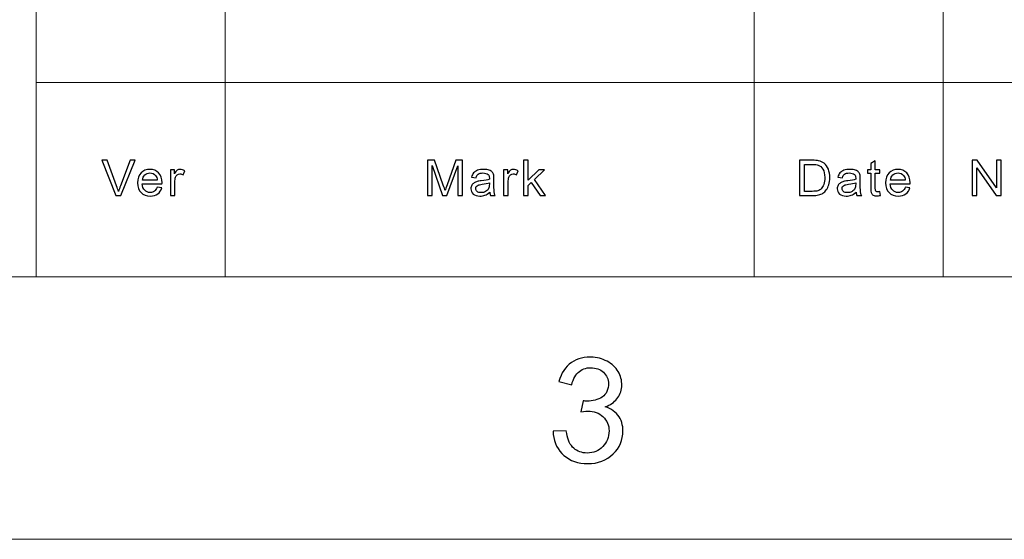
# Model space of a CAD drawing. Header units: millimetres. Extents: x -594 to 595, y -419 to 422.
# Tile 94 of 124: x 150 to 249, y -419 to -367. Entities that reach past the tile are written whole.
import ezdxf

# ---------------------------------------------------------------- set-up
doc = ezdxf.new("R2010")
doc.units = ezdxf.units.MM
doc.header["$MEASUREMENT"] = 0
doc.layers.add('layer 1', color=7, linetype='Continuous')

msp = doc.modelspace()

# ---------------------------------------------------------------- linework, layer by layer
at = {"layer": 'layer 1', "color": 5, "lineweight": 9}
for points in [[(151.5964, -254.9936), (151.5964, -254.9936), (151.5964, -392.7155), (151.5964, -392.7155)], [(151.5964, -373.0409), (151.5964, -373.0409), (170.7034, -373.0409), (170.7034, -373.0409)], [(170.7034, -373.0409), (170.7034, -373.0409), (384.7014, -373.0409), (384.7014, -373.0409)], [(568.1284, -392.7155), (568.1284, -392.7155), (-566.8255, -392.7155), (-566.8255, -392.7155)]]:
    msp.add_open_spline(points, degree=3, dxfattribs=at)
at = {"layer": 'layer 1', "lineweight": 9}
for points in [[(170.7034, -314.0173), (170.7034, -314.0173), (170.7034, -392.7155), (170.7034, -392.7155)], [(224.2028, -314.0173), (224.2028, -314.0173), (224.2028, -392.7155), (224.2028, -392.7155)], [(243.3098, -314.0173), (243.3098, -314.0173), (243.3098, -392.7155), (243.3098, -392.7155)]]:
    msp.add_open_spline(points, degree=3, dxfattribs=at)
at = {"layer": 'layer 1', "color": 250}
for points, knots in [([(159.6591, -384.4771), (159.6591, -384.4771), (158.227, -380.9079), (158.227, -380.9079), (158.227, -380.9079), (158.227, -380.9079), (158.7584, -380.9079), (158.7584, -380.9079), (158.7584, -380.9079), (158.7584, -380.9079), (159.7211, -383.5017), (159.7211, -383.5017), (159.7211, -383.5017), (159.7979, -383.7094), (159.8635, -383.9038), (159.9152, -384.0858), (159.9152, -384.0858), (159.9721, -383.8905), (160.0386, -383.6961), (160.1145, -383.5017), (160.1145, -383.5017), (160.1145, -383.5017), (161.1134, -380.9079), (161.1134, -380.9079), (161.1134, -380.9079), (161.1134, -380.9079), (161.6138, -380.9079), (161.6138, -380.9079), (161.6138, -380.9079), (161.6138, -380.9079), (160.1689, -384.4771), (160.1689, -384.4771), (160.1689, -384.4771), (160.1689, -384.4771), (159.6591, -384.4771), (159.6591, -384.4771)], [0, 0, 0, 0, 0.1, 0.1, 0.1, 0.1, 0.2, 0.2, 0.2, 0.2, 0.3, 0.3, 0.3, 0.3, 0.4, 0.4, 0.4, 0.4, 0.5, 0.5, 0.5, 0.5, 0.6, 0.6, 0.6, 0.6, 0.7, 0.7, 0.7, 0.7, 0.8, 0.8, 0.8, 0.8, 1, 1, 1, 1]), ([(191.15, -384.4771), (191.15, -384.4771), (191.15, -380.9079), (191.15, -380.9079), (191.15, -380.9079), (191.15, -380.9079), (191.8849, -380.9079), (191.8849, -380.9079), (191.8849, -380.9079), (191.8849, -380.9079), (192.7613, -383.4344), (192.7613, -383.4344), (192.7613, -383.4344), (192.8424, -383.6695), (192.9011, -383.8457), (192.9383, -383.9628), (192.9383, -383.9628), (192.9805, -383.8332), (193.0469, -383.6421), (193.1366, -383.3904), (193.1366, -383.3904), (193.1366, -383.3904), (194.0286, -380.9079), (194.0286, -380.9079), (194.0286, -380.9079), (194.0286, -380.9079), (194.6851, -380.9079), (194.6851, -380.9079), (194.6851, -380.9079), (194.6851, -380.9079), (194.6851, -384.4771), (194.6851, -384.4771), (194.6851, -384.4771), (194.6851, -384.4771), (194.214, -384.4771), (194.214, -384.4771), (194.214, -384.4771), (194.214, -384.4771), (194.214, -381.4911), (194.214, -381.4911), (194.214, -381.4911), (194.214, -381.4911), (193.1323, -384.4771), (193.1323, -384.4771), (193.1323, -384.4771), (193.1323, -384.4771), (192.6906, -384.4771), (192.6906, -384.4771), (192.6906, -384.4771), (192.6906, -384.4771), (191.621, -381.4363), (191.621, -381.4363), (191.621, -381.4363), (191.621, -381.4363), (191.621, -384.4771), (191.621, -384.4771), (191.621, -384.4771), (191.621, -384.4771), (191.15, -384.4771), (191.15, -384.4771)], [0, 0, 0, 0, 0.0625, 0.0625, 0.0625, 0.0625, 0.125, 0.125, 0.125, 0.125, 0.1875, 0.1875, 0.1875, 0.1875, 0.25, 0.25, 0.25, 0.25, 0.3125, 0.3125, 0.3125, 0.3125, 0.375, 0.375, 0.375, 0.375, 0.4375, 0.4375, 0.4375, 0.4375, 0.5, 0.5, 0.5, 0.5, 0.5625, 0.5625, 0.5625, 0.5625, 0.625, 0.625, 0.625, 0.625, 0.6875, 0.6875, 0.6875, 0.6875, 0.75, 0.75, 0.75, 0.75, 0.8125, 0.8125, 0.8125, 0.8125, 0.875, 0.875, 0.875, 0.875, 1, 1, 1, 1]), ([(200.8816, -384.4771), (200.8816, -384.4771), (200.8816, -380.9079), (200.8816, -380.9079), (200.8816, -380.9079), (200.8816, -380.9079), (201.337, -380.9079), (201.337, -380.9079), (201.337, -380.9079), (201.337, -380.9079), (201.337, -382.9409), (201.337, -382.9409), (201.337, -382.9409), (201.337, -382.9409), (202.4136, -381.8899), (202.4136, -381.8899), (202.4136, -381.8899), (202.4136, -381.8899), (203.0019, -381.8899), (203.0019, -381.8899), (203.0019, -381.8899), (203.0019, -381.8899), (201.9771, -382.8512), (201.9771, -382.8512), (201.9771, -382.8512), (201.9771, -382.8512), (203.1054, -384.4771), (203.1054, -384.4771), (203.1054, -384.4771), (203.1054, -384.4771), (202.5447, -384.4771), (202.5447, -384.4771), (202.5447, -384.4771), (202.5447, -384.4771), (201.6527, -383.1553), (201.6527, -383.1553), (201.6527, -383.1553), (201.6527, -383.1553), (201.337, -383.451), (201.337, -383.451), (201.337, -383.451), (201.337, -383.451), (201.337, -384.4771), (201.337, -384.4771), (201.337, -384.4771), (201.337, -384.4771), (200.8816, -384.4771), (200.8816, -384.4771)], [0, 0, 0, 0, 0.0769231, 0.0769231, 0.0769231, 0.0769231, 0.1538462, 0.1538462, 0.1538462, 0.1538462, 0.2307692, 0.2307692, 0.2307692, 0.2307692, 0.3076923, 0.3076923, 0.3076923, 0.3076923, 0.3846154, 0.3846154, 0.3846154, 0.3846154, 0.4615385, 0.4615385, 0.4615385, 0.4615385, 0.5384615, 0.5384615, 0.5384615, 0.5384615, 0.6153846, 0.6153846, 0.6153846, 0.6153846, 0.6923077, 0.6923077, 0.6923077, 0.6923077, 0.7692308, 0.7692308, 0.7692308, 0.7692308, 0.8461538, 0.8461538, 0.8461538, 0.8461538, 1, 1, 1, 1]), ([(228.7753, -384.4771), (228.7753, -384.4771), (228.7753, -380.9079), (228.7753, -380.9079), (228.7753, -380.9079), (228.7753, -380.9079), (230.052, -380.9079), (230.052, -380.9079), (230.052, -380.9079), (230.3401, -380.9079), (230.5601, -380.9245), (230.7119, -380.9586), (230.7119, -380.9586), (230.9242, -381.0059), (231.1053, -381.0915), (231.2554, -381.2145), (231.2554, -381.2145), (231.4512, -381.374), (231.597, -381.5767), (231.6936, -381.8243), (231.6936, -381.8243), (231.7911, -382.0719), (231.8394, -382.3552), (231.8394, -382.6734), (231.8394, -382.6734), (231.8394, -382.9442), (231.8066, -383.1843), (231.7411, -383.3937), (231.7411, -383.3937), (231.6755, -383.6031), (231.5909, -383.7767), (231.4884, -383.9138), (231.4884, -383.9138), (231.3848, -384.0509), (231.2727, -384.1589), (231.1502, -384.237), (231.1502, -384.237), (231.0285, -384.3159), (230.8811, -384.3757), (230.7085, -384.4165), (230.7085, -384.4165), (230.5351, -384.4572), (230.3367, -384.4771), (230.1124, -384.4771), (230.1124, -384.4771), (230.1124, -384.4771), (228.7753, -384.4771), (228.7753, -384.4771)], [0, 0, 0, 0, 0.0769231, 0.0769231, 0.0769231, 0.0769231, 0.1538462, 0.1538462, 0.1538462, 0.1538462, 0.2307692, 0.2307692, 0.2307692, 0.2307692, 0.3076923, 0.3076923, 0.3076923, 0.3076923, 0.3846154, 0.3846154, 0.3846154, 0.3846154, 0.4615385, 0.4615385, 0.4615385, 0.4615385, 0.5384615, 0.5384615, 0.5384615, 0.5384615, 0.6153846, 0.6153846, 0.6153846, 0.6153846, 0.6923077, 0.6923077, 0.6923077, 0.6923077, 0.7692308, 0.7692308, 0.7692308, 0.7692308, 0.8461538, 0.8461538, 0.8461538, 0.8461538, 1, 1, 1, 1]), ([(236.8985, -384.0858), (236.8985, -384.0858), (236.9606, -384.4729), (236.9606, -384.4729), (236.9606, -384.4729), (236.833, -384.4987), (236.7183, -384.512), (236.6182, -384.512), (236.6182, -384.512), (236.4534, -384.512), (236.3258, -384.4871), (236.2343, -384.4364), (236.2343, -384.4364), (236.1438, -384.3857), (236.0799, -384.3201), (236.0428, -384.2378), (236.0428, -384.2378), (236.0057, -384.1556), (235.9876, -383.9828), (235.9876, -383.7194), (235.9876, -383.7194), (235.9876, -383.7194), (235.9876, -382.2289), (235.9876, -382.2289), (235.9876, -382.2289), (235.9876, -382.2289), (235.6512, -382.2289), (235.6512, -382.2289), (235.6512, -382.2289), (235.6512, -382.2289), (235.6512, -381.8899), (235.6512, -381.8899), (235.6512, -381.8899), (235.6512, -381.8899), (235.9876, -381.8899), (235.9876, -381.8899), (235.9876, -381.8899), (235.9876, -381.8899), (235.9876, -381.2502), (235.9876, -381.2502), (235.9876, -381.2502), (235.9876, -381.2502), (236.443, -380.9868), (236.443, -380.9868), (236.443, -380.9868), (236.443, -380.9868), (236.443, -381.8899), (236.443, -381.8899), (236.443, -381.8899), (236.443, -381.8899), (236.8985, -381.8899), (236.8985, -381.8899), (236.8985, -381.8899), (236.8985, -381.8899), (236.8985, -382.2289), (236.8985, -382.2289), (236.8985, -382.2289), (236.8985, -382.2289), (236.443, -382.2289), (236.443, -382.2289), (236.443, -382.2289), (236.443, -382.2289), (236.443, -383.7443), (236.443, -383.7443), (236.443, -383.7443), (236.443, -383.8698), (236.4508, -383.9504), (236.4672, -383.9861), (236.4672, -383.9861), (236.4828, -384.0218), (236.5086, -384.0501), (236.5449, -384.0717), (236.5449, -384.0717), (236.5811, -384.0924), (236.6328, -384.1032), (236.7001, -384.1032), (236.7001, -384.1032), (236.7502, -384.1032), (236.8166, -384.0974), (236.8985, -384.0858)], [0, 0, 0, 0, 0.047619, 0.047619, 0.047619, 0.047619, 0.0952381, 0.0952381, 0.0952381, 0.0952381, 0.1428571, 0.1428571, 0.1428571, 0.1428571, 0.1904762, 0.1904762, 0.1904762, 0.1904762, 0.2380952, 0.2380952, 0.2380952, 0.2380952, 0.2857143, 0.2857143, 0.2857143, 0.2857143, 0.3333333, 0.3333333, 0.3333333, 0.3333333, 0.3809524, 0.3809524, 0.3809524, 0.3809524, 0.4285714, 0.4285714, 0.4285714, 0.4285714, 0.4761905, 0.4761905, 0.4761905, 0.4761905, 0.5238095, 0.5238095, 0.5238095, 0.5238095, 0.5714286, 0.5714286, 0.5714286, 0.5714286, 0.6190476, 0.6190476, 0.6190476, 0.6190476, 0.6666667, 0.6666667, 0.6666667, 0.6666667, 0.7142857, 0.7142857, 0.7142857, 0.7142857, 0.7619048, 0.7619048, 0.7619048, 0.7619048, 0.8095238, 0.8095238, 0.8095238, 0.8095238, 0.8571429, 0.8571429, 0.8571429, 0.8571429, 0.9047619, 0.9047619, 0.9047619, 0.9047619, 1, 1, 1, 1]), ([(246.236, -384.4771), (246.236, -384.4771), (246.236, -380.9079), (246.236, -380.9079), (246.236, -380.9079), (246.236, -380.9079), (246.7397, -380.9079), (246.7397, -380.9079), (246.7397, -380.9079), (246.7397, -380.9079), (248.6841, -383.7094), (248.6841, -383.7094), (248.6841, -383.7094), (248.6841, -383.7094), (248.6841, -380.9079), (248.6841, -380.9079), (248.6841, -380.9079), (248.6841, -380.9079), (249.1551, -380.9079), (249.1551, -380.9079), (249.1551, -380.9079), (249.1551, -380.9079), (249.1551, -384.4771), (249.1551, -384.4771), (249.1551, -384.4771), (249.1551, -384.4771), (248.6513, -384.4771), (248.6513, -384.4771), (248.6513, -384.4771), (248.6513, -384.4771), (246.707, -381.6756), (246.707, -381.6756), (246.707, -381.6756), (246.707, -381.6756), (246.707, -384.4771), (246.707, -384.4771), (246.707, -384.4771), (246.707, -384.4771), (246.236, -384.4771), (246.236, -384.4771)], [0, 0, 0, 0, 0.0909091, 0.0909091, 0.0909091, 0.0909091, 0.1818182, 0.1818182, 0.1818182, 0.1818182, 0.2727273, 0.2727273, 0.2727273, 0.2727273, 0.3636364, 0.3636364, 0.3636364, 0.3636364, 0.4545455, 0.4545455, 0.4545455, 0.4545455, 0.5454545, 0.5454545, 0.5454545, 0.5454545, 0.6363636, 0.6363636, 0.6363636, 0.6363636, 0.7272727, 0.7272727, 0.7272727, 0.7272727, 0.8181818, 0.8181818, 0.8181818, 0.8181818, 1, 1, 1, 1]), ([(163.8328, -383.6396), (163.8328, -383.6396), (164.3038, -383.6995), (164.3038, -383.6995), (164.3038, -383.6995), (164.2305, -383.9628), (164.0933, -384.168), (163.8931, -384.3134), (163.8931, -384.3134), (163.6931, -384.4588), (163.4376, -384.5319), (163.1263, -384.5319), (163.1263, -384.5319), (162.7346, -384.5319), (162.4241, -384.4156), (162.1946, -384.183), (162.1946, -384.183), (161.9651, -383.9512), (161.8504, -383.6247), (161.8504, -383.2051), (161.8504, -383.2051), (161.8504, -382.7714), (161.9661, -382.4341), (162.1981, -382.1948), (162.1981, -382.1948), (162.4302, -381.9547), (162.7312, -381.8351), (163.1012, -381.8351), (163.1012, -381.8351), (163.4592, -381.8351), (163.7517, -381.9522), (163.9786, -382.1874), (163.9786, -382.1874), (164.2055, -382.4225), (164.3193, -382.7532), (164.3193, -383.1794), (164.3193, -383.1794), (164.3193, -383.2051), (164.3184, -383.2442), (164.3167, -383.2957), (164.3167, -383.2957), (164.3167, -383.2957), (162.3163, -383.2957), (162.3163, -383.2957), (162.3163, -383.2957), (162.3335, -383.579), (162.4164, -383.7967), (162.5664, -383.947), (162.5664, -383.947), (162.7157, -384.0974), (162.9028, -384.173), (163.1263, -384.173), (163.1263, -384.173), (163.2928, -384.173), (163.4351, -384.1306), (163.5524, -384.0459), (163.5524, -384.0459), (163.6706, -383.9612), (163.7638, -383.8257), (163.8328, -383.6396)], [0, 0, 0, 0, 0.0625, 0.0625, 0.0625, 0.0625, 0.125, 0.125, 0.125, 0.125, 0.1875, 0.1875, 0.1875, 0.1875, 0.25, 0.25, 0.25, 0.25, 0.3125, 0.3125, 0.3125, 0.3125, 0.375, 0.375, 0.375, 0.375, 0.4375, 0.4375, 0.4375, 0.4375, 0.5, 0.5, 0.5, 0.5, 0.5625, 0.5625, 0.5625, 0.5625, 0.625, 0.625, 0.625, 0.625, 0.6875, 0.6875, 0.6875, 0.6875, 0.75, 0.75, 0.75, 0.75, 0.8125, 0.8125, 0.8125, 0.8125, 0.875, 0.875, 0.875, 0.875, 1, 1, 1, 1]), ([(162.3421, -382.9368), (162.3421, -382.9368), (163.8379, -382.9368), (163.8379, -382.9368), (163.8379, -382.9368), (163.8181, -382.7191), (163.7603, -382.5563), (163.6663, -382.4474), (163.6663, -382.4474), (163.5223, -382.2788), (163.3341, -382.194), (163.1038, -382.194), (163.1038, -382.194), (162.8951, -382.194), (162.72, -382.2613), (162.5776, -382.3959), (162.5776, -382.3959), (162.4362, -382.5305), (162.3577, -382.7108), (162.3421, -382.9368)], [0, 0, 0, 0, 0.1666667, 0.1666667, 0.1666667, 0.1666667, 0.3333333, 0.3333333, 0.3333333, 0.3333333, 0.5, 0.5, 0.5, 0.5, 0.6666667, 0.6666667, 0.6666667, 0.6666667, 1, 1, 1, 1]), ([(165.1615, -384.4771), (165.1615, -384.4771), (165.1615, -381.8899), (165.1615, -381.8899), (165.1615, -381.8899), (165.1615, -381.8899), (165.5704, -381.8899), (165.5704, -381.8899), (165.5704, -381.8899), (165.5704, -381.8899), (165.5704, -382.2862), (165.5704, -382.2862), (165.5704, -382.2862), (165.6749, -382.1026), (165.7714, -381.9813), (165.8603, -381.9232), (165.8603, -381.9232), (165.9492, -381.8642), (166.0466, -381.8351), (166.1527, -381.8351), (166.1527, -381.8351), (166.3063, -381.8351), (166.4624, -381.8816), (166.6212, -381.9738), (166.6212, -381.9738), (166.6212, -381.9738), (166.459, -382.3785), (166.459, -382.3785), (166.459, -382.3785), (166.3485, -382.3186), (166.2381, -382.2887), (166.1277, -382.2887), (166.1277, -382.2887), (166.0285, -382.2887), (165.9396, -382.3178), (165.8611, -382.3751), (165.8611, -382.3751), (165.7826, -382.4325), (165.7266, -382.5122), (165.6929, -382.6144), (165.6929, -382.6144), (165.6421, -382.7698), (165.617, -382.9401), (165.617, -383.1254), (165.617, -383.1254), (165.617, -383.1254), (165.617, -384.4771), (165.617, -384.4771), (165.617, -384.4771), (165.617, -384.4771), (165.1615, -384.4771), (165.1615, -384.4771)], [0, 0, 0, 0, 0.0714286, 0.0714286, 0.0714286, 0.0714286, 0.1428571, 0.1428571, 0.1428571, 0.1428571, 0.2142857, 0.2142857, 0.2142857, 0.2142857, 0.2857143, 0.2857143, 0.2857143, 0.2857143, 0.3571429, 0.3571429, 0.3571429, 0.3571429, 0.4285714, 0.4285714, 0.4285714, 0.4285714, 0.5, 0.5, 0.5, 0.5, 0.5714286, 0.5714286, 0.5714286, 0.5714286, 0.6428571, 0.6428571, 0.6428571, 0.6428571, 0.7142857, 0.7142857, 0.7142857, 0.7142857, 0.7857143, 0.7857143, 0.7857143, 0.7857143, 0.8571429, 0.8571429, 0.8571429, 0.8571429, 1, 1, 1, 1]), ([(197.457, -384.1531), (197.2879, -384.2918), (197.1249, -384.389), (196.9687, -384.4464), (196.9687, -384.4464), (196.8127, -384.5037), (196.6453, -384.5319), (196.4659, -384.5319), (196.4659, -384.5319), (196.1708, -384.5319), (195.9439, -384.463), (195.7853, -384.3242), (195.7853, -384.3242), (195.6265, -384.1863), (195.5472, -384.0094), (195.5472, -383.7942), (195.5472, -383.7942), (195.5472, -383.6679), (195.5773, -383.5524), (195.6369, -383.4477), (195.6369, -383.4477), (195.6972, -383.343), (195.7757, -383.26), (195.8724, -383.1968), (195.8724, -383.1968), (195.9699, -383.1337), (196.0785, -383.0855), (196.2002, -383.0531), (196.2002, -383.0531), (196.2899, -383.0306), (196.4253, -383.009), (196.6056, -382.9874), (196.6056, -382.9874), (196.9731, -382.9459), (197.2448, -382.8952), (197.4182, -382.8371), (197.4182, -382.8371), (197.42, -382.7772), (197.4208, -382.739), (197.4208, -382.7232), (197.4208, -382.7232), (197.4208, -382.5455), (197.3776, -382.42), (197.2914, -382.3469), (197.2914, -382.3469), (197.1749, -382.248), (197.0015, -382.199), (196.7721, -382.199), (196.7721, -382.199), (196.5573, -382.199), (196.3986, -382.2356), (196.2967, -382.3078), (196.2967, -382.3078), (196.1942, -382.3801), (196.1191, -382.5081), (196.0699, -382.6925), (196.0699, -382.6925), (196.0699, -382.6925), (195.6248, -382.6327), (195.6248, -382.6327), (195.6248, -382.6327), (195.6654, -382.4491), (195.7318, -382.3004), (195.8249, -382.1874), (195.8249, -382.1874), (195.9181, -382.0744), (196.0526, -381.988), (196.2286, -381.9265), (196.2286, -381.9265), (196.4038, -381.8658), (196.6082, -381.8351), (196.8394, -381.8351), (196.8394, -381.8351), (197.0688, -381.8351), (197.256, -381.8609), (197.4001, -381.9132), (197.4001, -381.9132), (197.5433, -381.9655), (197.6494, -382.0303), (197.7167, -382.1093), (197.7167, -382.1093), (197.784, -382.1882), (197.8315, -382.2879), (197.859, -382.4084), (197.859, -382.4084), (197.8737, -382.4831), (197.8814, -382.6177), (197.8814, -382.8113), (197.8814, -382.8113), (197.8814, -382.8113), (197.8814, -383.3929), (197.8814, -383.3929), (197.8814, -383.3929), (197.8814, -383.7992), (197.8909, -384.0559), (197.9099, -384.1647), (197.9099, -384.1647), (197.928, -384.2735), (197.966, -384.3774), (198.0212, -384.4771), (198.0212, -384.4771), (198.0212, -384.4771), (197.545, -384.4771), (197.545, -384.4771), (197.545, -384.4771), (197.4993, -384.3849), (197.4699, -384.2769), (197.457, -384.1531)], [0, 0, 0, 0, 0.0357143, 0.0357143, 0.0357143, 0.0357143, 0.0714286, 0.0714286, 0.0714286, 0.0714286, 0.1071429, 0.1071429, 0.1071429, 0.1071429, 0.1428571, 0.1428571, 0.1428571, 0.1428571, 0.1785714, 0.1785714, 0.1785714, 0.1785714, 0.2142857, 0.2142857, 0.2142857, 0.2142857, 0.25, 0.25, 0.25, 0.25, 0.2857143, 0.2857143, 0.2857143, 0.2857143, 0.3214286, 0.3214286, 0.3214286, 0.3214286, 0.3571429, 0.3571429, 0.3571429, 0.3571429, 0.3928571, 0.3928571, 0.3928571, 0.3928571, 0.4285714, 0.4285714, 0.4285714, 0.4285714, 0.4642857, 0.4642857, 0.4642857, 0.4642857, 0.5, 0.5, 0.5, 0.5, 0.5357143, 0.5357143, 0.5357143, 0.5357143, 0.5714286, 0.5714286, 0.5714286, 0.5714286, 0.6071429, 0.6071429, 0.6071429, 0.6071429, 0.6428571, 0.6428571, 0.6428571, 0.6428571, 0.6785714, 0.6785714, 0.6785714, 0.6785714, 0.7142857, 0.7142857, 0.7142857, 0.7142857, 0.75, 0.75, 0.75, 0.75, 0.7857143, 0.7857143, 0.7857143, 0.7857143, 0.8214286, 0.8214286, 0.8214286, 0.8214286, 0.8571429, 0.8571429, 0.8571429, 0.8571429, 0.8928571, 0.8928571, 0.8928571, 0.8928571, 0.9285714, 0.9285714, 0.9285714, 0.9285714, 1, 1, 1, 1]), ([(198.8634, -384.4771), (198.8634, -384.4771), (198.8634, -381.8899), (198.8634, -381.8899), (198.8634, -381.8899), (198.8634, -381.8899), (199.2723, -381.8899), (199.2723, -381.8899), (199.2723, -381.8899), (199.2723, -381.8899), (199.2723, -382.2862), (199.2723, -382.2862), (199.2723, -382.2862), (199.3768, -382.1026), (199.4733, -381.9813), (199.5622, -381.9232), (199.5622, -381.9232), (199.6511, -381.8642), (199.7485, -381.8351), (199.8546, -381.8351), (199.8546, -381.8351), (200.0081, -381.8351), (200.1643, -381.8816), (200.3231, -381.9738), (200.3231, -381.9738), (200.3231, -381.9738), (200.1609, -382.3785), (200.1609, -382.3785), (200.1609, -382.3785), (200.0504, -382.3186), (199.94, -382.2887), (199.8296, -382.2887), (199.8296, -382.2887), (199.7304, -382.2887), (199.6415, -382.3178), (199.563, -382.3751), (199.563, -382.3751), (199.4845, -382.4325), (199.4285, -382.5122), (199.3948, -382.6144), (199.3948, -382.6144), (199.3439, -382.7698), (199.3189, -382.9401), (199.3189, -383.1254), (199.3189, -383.1254), (199.3189, -383.1254), (199.3189, -384.4771), (199.3189, -384.4771), (199.3189, -384.4771), (199.3189, -384.4771), (198.8634, -384.4771), (198.8634, -384.4771)], [0, 0, 0, 0, 0.0714286, 0.0714286, 0.0714286, 0.0714286, 0.1428571, 0.1428571, 0.1428571, 0.1428571, 0.2142857, 0.2142857, 0.2142857, 0.2142857, 0.2857143, 0.2857143, 0.2857143, 0.2857143, 0.3571429, 0.3571429, 0.3571429, 0.3571429, 0.4285714, 0.4285714, 0.4285714, 0.4285714, 0.5, 0.5, 0.5, 0.5, 0.5714286, 0.5714286, 0.5714286, 0.5714286, 0.6428571, 0.6428571, 0.6428571, 0.6428571, 0.7142857, 0.7142857, 0.7142857, 0.7142857, 0.7857143, 0.7857143, 0.7857143, 0.7857143, 0.8571429, 0.8571429, 0.8571429, 0.8571429, 1, 1, 1, 1]), ([(229.267, -384.0584), (229.267, -384.0584), (230.0572, -384.0584), (230.0572, -384.0584), (230.0572, -384.0584), (230.3014, -384.0584), (230.4928, -384.0368), (230.6318, -383.9927), (230.6318, -383.9927), (230.7706, -383.9487), (230.8811, -383.8872), (230.9638, -383.8075), (230.9638, -383.8075), (231.0794, -383.6953), (231.17, -383.5441), (231.2347, -383.3547), (231.2347, -383.3547), (231.2994, -383.1652), (231.3322, -382.9359), (231.3322, -382.6659), (231.3322, -382.6659), (231.3322, -382.2921), (231.2683, -382.0046), (231.1416, -381.8035), (231.1416, -381.8035), (231.0147, -381.6025), (230.8603, -381.4679), (230.6783, -381.3998), (230.6783, -381.3998), (230.5471, -381.3507), (230.3359, -381.3266), (230.0443, -381.3266), (230.0443, -381.3266), (230.0443, -381.3266), (229.267, -381.3266), (229.267, -381.3266), (229.267, -381.3266), (229.267, -381.3266), (229.267, -384.0584), (229.267, -384.0584)], [0, 0, 0, 0, 0.0909091, 0.0909091, 0.0909091, 0.0909091, 0.1818182, 0.1818182, 0.1818182, 0.1818182, 0.2727273, 0.2727273, 0.2727273, 0.2727273, 0.3636364, 0.3636364, 0.3636364, 0.3636364, 0.4545455, 0.4545455, 0.4545455, 0.4545455, 0.5454545, 0.5454545, 0.5454545, 0.5454545, 0.6363636, 0.6363636, 0.6363636, 0.6363636, 0.7272727, 0.7272727, 0.7272727, 0.7272727, 0.8181818, 0.8181818, 0.8181818, 0.8181818, 1, 1, 1, 1]), ([(234.4984, -384.1531), (234.3293, -384.2918), (234.1662, -384.389), (234.0101, -384.4464), (234.0101, -384.4464), (233.854, -384.5037), (233.6867, -384.5319), (233.5072, -384.5319), (233.5072, -384.5319), (233.2121, -384.5319), (232.9853, -384.463), (232.8266, -384.3242), (232.8266, -384.3242), (232.6679, -384.1863), (232.5885, -384.0094), (232.5885, -383.7942), (232.5885, -383.7942), (232.5885, -383.6679), (232.6187, -383.5524), (232.6783, -383.4477), (232.6783, -383.4477), (232.7386, -383.343), (232.8171, -383.26), (232.9137, -383.1968), (232.9137, -383.1968), (233.0112, -383.1337), (233.1198, -383.0855), (233.2415, -383.0531), (233.2415, -383.0531), (233.3312, -383.0306), (233.4666, -383.009), (233.647, -382.9874), (233.647, -382.9874), (234.0144, -382.9459), (234.2862, -382.8952), (234.4596, -382.8371), (234.4596, -382.8371), (234.4613, -382.7772), (234.4622, -382.739), (234.4622, -382.7232), (234.4622, -382.7232), (234.4622, -382.5455), (234.419, -382.42), (234.3328, -382.3469), (234.3328, -382.3469), (234.2163, -382.248), (234.0429, -382.199), (233.8134, -382.199), (233.8134, -382.199), (233.5986, -382.199), (233.44, -382.2356), (233.3381, -382.3078), (233.3381, -382.3078), (233.2355, -382.3801), (233.1604, -382.5081), (233.1112, -382.6925), (233.1112, -382.6925), (233.1112, -382.6925), (232.6661, -382.6327), (232.6661, -382.6327), (232.6661, -382.6327), (232.7067, -382.4491), (232.7732, -382.3004), (232.8663, -382.1874), (232.8663, -382.1874), (232.9594, -382.0744), (233.094, -381.988), (233.27, -381.9265), (233.27, -381.9265), (233.4451, -381.8658), (233.6496, -381.8351), (233.8807, -381.8351), (233.8807, -381.8351), (234.1102, -381.8351), (234.2974, -381.8609), (234.4415, -381.9132), (234.4415, -381.9132), (234.5847, -381.9655), (234.6908, -382.0303), (234.7581, -382.1093), (234.7581, -382.1093), (234.8254, -382.1882), (234.8728, -382.2879), (234.9003, -382.4084), (234.9003, -382.4084), (234.9151, -382.4831), (234.9227, -382.6177), (234.9227, -382.8113), (234.9227, -382.8113), (234.9227, -382.8113), (234.9227, -383.3929), (234.9227, -383.3929), (234.9227, -383.3929), (234.9227, -383.7992), (234.9323, -384.0559), (234.9513, -384.1647), (234.9513, -384.1647), (234.9694, -384.2735), (235.0074, -384.3774), (235.0625, -384.4771), (235.0625, -384.4771), (235.0625, -384.4771), (234.5863, -384.4771), (234.5863, -384.4771), (234.5863, -384.4771), (234.5407, -384.3849), (234.5113, -384.2769), (234.4984, -384.1531)], [0, 0, 0, 0, 0.0357143, 0.0357143, 0.0357143, 0.0357143, 0.0714286, 0.0714286, 0.0714286, 0.0714286, 0.1071429, 0.1071429, 0.1071429, 0.1071429, 0.1428571, 0.1428571, 0.1428571, 0.1428571, 0.1785714, 0.1785714, 0.1785714, 0.1785714, 0.2142857, 0.2142857, 0.2142857, 0.2142857, 0.25, 0.25, 0.25, 0.25, 0.2857143, 0.2857143, 0.2857143, 0.2857143, 0.3214286, 0.3214286, 0.3214286, 0.3214286, 0.3571429, 0.3571429, 0.3571429, 0.3571429, 0.3928571, 0.3928571, 0.3928571, 0.3928571, 0.4285714, 0.4285714, 0.4285714, 0.4285714, 0.4642857, 0.4642857, 0.4642857, 0.4642857, 0.5, 0.5, 0.5, 0.5, 0.5357143, 0.5357143, 0.5357143, 0.5357143, 0.5714286, 0.5714286, 0.5714286, 0.5714286, 0.6071429, 0.6071429, 0.6071429, 0.6071429, 0.6428571, 0.6428571, 0.6428571, 0.6428571, 0.6785714, 0.6785714, 0.6785714, 0.6785714, 0.7142857, 0.7142857, 0.7142857, 0.7142857, 0.75, 0.75, 0.75, 0.75, 0.7857143, 0.7857143, 0.7857143, 0.7857143, 0.8214286, 0.8214286, 0.8214286, 0.8214286, 0.8571429, 0.8571429, 0.8571429, 0.8571429, 0.8928571, 0.8928571, 0.8928571, 0.8928571, 0.9285714, 0.9285714, 0.9285714, 0.9285714, 1, 1, 1, 1]), ([(239.4679, -383.6396), (239.4679, -383.6396), (239.9389, -383.6995), (239.9389, -383.6995), (239.9389, -383.6995), (239.8656, -383.9628), (239.7284, -384.168), (239.5282, -384.3134), (239.5282, -384.3134), (239.3282, -384.4588), (239.0727, -384.5319), (238.7613, -384.5319), (238.7613, -384.5319), (238.3697, -384.5319), (238.0591, -384.4156), (237.8297, -384.183), (237.8297, -384.183), (237.6002, -383.9512), (237.4855, -383.6247), (237.4855, -383.2051), (237.4855, -383.2051), (237.4855, -382.7714), (237.6011, -382.4341), (237.8332, -382.1948), (237.8332, -382.1948), (238.0653, -381.9547), (238.3663, -381.8351), (238.7363, -381.8351), (238.7363, -381.8351), (239.0943, -381.8351), (239.3868, -381.9522), (239.6137, -382.1874), (239.6137, -382.1874), (239.8406, -382.4225), (239.9544, -382.7532), (239.9544, -383.1794), (239.9544, -383.1794), (239.9544, -383.2051), (239.9535, -383.2442), (239.9518, -383.2957), (239.9518, -383.2957), (239.9518, -383.2957), (237.9514, -383.2957), (237.9514, -383.2957), (237.9514, -383.2957), (237.9686, -383.579), (238.0515, -383.7967), (238.2015, -383.947), (238.2015, -383.947), (238.3508, -384.0974), (238.5379, -384.173), (238.7613, -384.173), (238.7613, -384.173), (238.9279, -384.173), (239.0702, -384.1306), (239.1875, -384.0459), (239.1875, -384.0459), (239.3057, -383.9612), (239.3989, -383.8257), (239.4679, -383.6396)], [0, 0, 0, 0, 0.0625, 0.0625, 0.0625, 0.0625, 0.125, 0.125, 0.125, 0.125, 0.1875, 0.1875, 0.1875, 0.1875, 0.25, 0.25, 0.25, 0.25, 0.3125, 0.3125, 0.3125, 0.3125, 0.375, 0.375, 0.375, 0.375, 0.4375, 0.4375, 0.4375, 0.4375, 0.5, 0.5, 0.5, 0.5, 0.5625, 0.5625, 0.5625, 0.5625, 0.625, 0.625, 0.625, 0.625, 0.6875, 0.6875, 0.6875, 0.6875, 0.75, 0.75, 0.75, 0.75, 0.8125, 0.8125, 0.8125, 0.8125, 0.875, 0.875, 0.875, 0.875, 1, 1, 1, 1]), ([(237.9772, -382.9368), (237.9772, -382.9368), (239.473, -382.9368), (239.473, -382.9368), (239.473, -382.9368), (239.4532, -382.7191), (239.3954, -382.5563), (239.3014, -382.4474), (239.3014, -382.4474), (239.1574, -382.2788), (238.9692, -382.194), (238.7389, -382.194), (238.7389, -382.194), (238.5302, -382.194), (238.3551, -382.2613), (238.2127, -382.3959), (238.2127, -382.3959), (238.0713, -382.5305), (237.9928, -382.7108), (237.9772, -382.9368)], [0, 0, 0, 0, 0.1666667, 0.1666667, 0.1666667, 0.1666667, 0.3333333, 0.3333333, 0.3333333, 0.3333333, 0.5, 0.5, 0.5, 0.5, 0.6666667, 0.6666667, 0.6666667, 0.6666667, 1, 1, 1, 1]), ([(197.4208, -383.181), (197.2552, -383.2458), (197.0067, -383.3007), (196.6755, -383.3455), (196.6755, -383.3455), (196.4874, -383.3713), (196.3546, -383.4004), (196.2769, -383.4328), (196.2769, -383.4328), (196.1993, -383.4652), (196.1398, -383.5125), (196.0975, -383.574), (196.0975, -383.574), (196.0552, -383.6363), (196.0336, -383.7053), (196.0336, -383.7817), (196.0336, -383.7817), (196.0336, -383.8972), (196.0794, -383.9944), (196.1717, -384.0717), (196.1717, -384.0717), (196.264, -384.1489), (196.3986, -384.188), (196.5754, -384.188), (196.5754, -384.188), (196.7505, -384.188), (196.9066, -384.1514), (197.0438, -384.0775), (197.0438, -384.0775), (197.1801, -384.0044), (197.281, -383.9038), (197.3449, -383.7767), (197.3449, -383.7767), (197.394, -383.6779), (197.4182, -383.5325), (197.4182, -383.3405), (197.4182, -383.3405), (197.4182, -383.3405), (197.4208, -383.181), (197.4208, -383.181)], [0, 0, 0, 0, 0.0909091, 0.0909091, 0.0909091, 0.0909091, 0.1818182, 0.1818182, 0.1818182, 0.1818182, 0.2727273, 0.2727273, 0.2727273, 0.2727273, 0.3636364, 0.3636364, 0.3636364, 0.3636364, 0.4545455, 0.4545455, 0.4545455, 0.4545455, 0.5454545, 0.5454545, 0.5454545, 0.5454545, 0.6363636, 0.6363636, 0.6363636, 0.6363636, 0.7272727, 0.7272727, 0.7272727, 0.7272727, 0.8181818, 0.8181818, 0.8181818, 0.8181818, 1, 1, 1, 1]), ([(234.4622, -383.181), (234.2966, -383.2458), (234.0481, -383.3007), (233.7169, -383.3455), (233.7169, -383.3455), (233.5287, -383.3713), (233.3959, -383.4004), (233.3183, -383.4328), (233.3183, -383.4328), (233.2407, -383.4652), (233.1811, -383.5125), (233.1388, -383.574), (233.1388, -383.574), (233.0966, -383.6363), (233.075, -383.7053), (233.075, -383.7817), (233.075, -383.7817), (233.075, -383.8972), (233.1208, -383.9944), (233.2131, -384.0717), (233.2131, -384.0717), (233.3054, -384.1489), (233.44, -384.188), (233.6168, -384.188), (233.6168, -384.188), (233.7918, -384.188), (233.948, -384.1514), (234.0852, -384.0775), (234.0852, -384.0775), (234.2215, -384.0044), (234.3224, -383.9038), (234.3863, -383.7767), (234.3863, -383.7767), (234.4354, -383.6779), (234.4596, -383.5325), (234.4596, -383.3405), (234.4596, -383.3405), (234.4596, -383.3405), (234.4622, -383.181), (234.4622, -383.181)], [0, 0, 0, 0, 0.0909091, 0.0909091, 0.0909091, 0.0909091, 0.1818182, 0.1818182, 0.1818182, 0.1818182, 0.2727273, 0.2727273, 0.2727273, 0.2727273, 0.3636364, 0.3636364, 0.3636364, 0.3636364, 0.4545455, 0.4545455, 0.4545455, 0.4545455, 0.5454545, 0.5454545, 0.5454545, 0.5454545, 0.6363636, 0.6363636, 0.6363636, 0.6363636, 0.7272727, 0.7272727, 0.7272727, 0.7272727, 0.8181818, 0.8181818, 0.8181818, 0.8181818, 1, 1, 1, 1])]:
    msp.add_open_spline(points, degree=3, knots=knots, dxfattribs=at)
at = {"layer": 'layer 1', "color": 1}
msp.add_open_spline([(203.8691, -408.3248), (203.8691, -408.3248), (205.1975, -408.266), (205.1975, -408.266), (205.1975, -408.266), (205.2827, -409.0101), (205.4928, -409.558), (205.8279, -409.9119), (205.8279, -409.9119), (206.1609, -410.2656), (206.5887, -410.4646), (207.1091, -410.5088), (207.1091, -410.5088), (207.7273, -410.563), (208.2676, -410.3982), (208.7305, -410.0125), (208.7305, -410.0125), (209.1959, -409.6295), (209.4536, -409.1258), (209.5086, -408.5043), (209.5086, -408.5043), (209.5636, -407.9124), (209.4086, -407.4061), (209.0482, -406.9886), (209.0482, -406.9886), (208.6879, -406.5709), (208.2051, -406.3351), (207.5968, -406.2837), (207.5968, -406.2837), (207.3469, -406.2615), (207.0341, -406.2837), (206.6562, -406.3451), (206.6562, -406.3451), (206.6562, -406.3451), (206.9039, -405.2249), (206.9039, -405.2249), (206.9039, -405.2249), (206.9891, -405.2421), (207.059, -405.2543), (207.1142, -405.2594), (207.1142, -405.2594), (207.672, -405.3059), (208.19, -405.2077), (208.6629, -404.9595), (208.6629, -404.9595), (209.1358, -404.7091), (209.4011, -404.2866), (209.4536, -403.6895), (209.4536, -403.6895), (209.496, -403.218), (209.366, -402.8101), (209.0684, -402.4737), (209.0684, -402.4737), (208.7704, -402.1346), (208.3628, -401.9432), (207.8473, -401.899), (207.8473, -401.899), (207.3369, -401.8546), (206.8964, -401.975), (206.5259, -402.2625), (206.5259, -402.2625), (206.1584, -402.5473), (205.8982, -403.0018), (205.743, -403.6233), (205.743, -403.6233), (205.743, -403.6233), (204.4494, -403.2818), (204.4494, -403.2818), (204.4494, -403.2818), (204.6872, -402.4319), (205.1124, -401.7934), (205.723, -401.3657), (205.723, -401.3657), (206.3359, -400.9385), (207.0665, -400.7616), (207.9123, -400.8352), (207.9123, -400.8352), (208.4954, -400.8845), (209.0231, -401.0539), (209.4936, -401.3437), (209.4936, -401.3437), (209.9613, -401.6309), (210.3091, -401.9996), (210.5321, -402.4467), (210.5321, -402.4467), (210.7545, -402.8938), (210.8446, -403.358), (210.8022, -403.8347), (210.8022, -403.8347), (210.7596, -404.2892), (210.5995, -404.6919), (210.3191, -405.0431), (210.3191, -405.0431), (210.0365, -405.3944), (209.6437, -405.6598), (209.136, -405.8367), (209.136, -405.8367), (209.7564, -406.0355), (210.2218, -406.3745), (210.5321, -406.856), (210.5321, -406.856), (210.8424, -407.3375), (210.9673, -407.9172), (210.9074, -408.5977), (210.9074, -408.5977), (210.8249, -409.5138), (210.4145, -410.2632), (209.6763, -410.8428), (209.6763, -410.8428), (208.9381, -411.4201), (208.0473, -411.6658), (207.0064, -411.5774), (207.0064, -411.5774), (206.0681, -411.4961), (205.3127, -411.1547), (204.7395, -410.5506), (204.7395, -410.5506), (204.1692, -409.9487), (203.8789, -409.2068), (203.8691, -408.3248)], degree=3, knots=[0, 0, 0, 0, 0.0322581, 0.0322581, 0.0322581, 0.0322581, 0.0645161, 0.0645161, 0.0645161, 0.0645161, 0.0967742, 0.0967742, 0.0967742, 0.0967742, 0.1290323, 0.1290323, 0.1290323, 0.1290323, 0.1612903, 0.1612903, 0.1612903, 0.1612903, 0.1935484, 0.1935484, 0.1935484, 0.1935484, 0.2258065, 0.2258065, 0.2258065, 0.2258065, 0.2580645, 0.2580645, 0.2580645, 0.2580645, 0.2903226, 0.2903226, 0.2903226, 0.2903226, 0.3225806, 0.3225806, 0.3225806, 0.3225806, 0.3548387, 0.3548387, 0.3548387, 0.3548387, 0.3870968, 0.3870968, 0.3870968, 0.3870968, 0.4193548, 0.4193548, 0.4193548, 0.4193548, 0.4516129, 0.4516129, 0.4516129, 0.4516129, 0.483871, 0.483871, 0.483871, 0.483871, 0.516129, 0.516129, 0.516129, 0.516129, 0.5483871, 0.5483871, 0.5483871, 0.5483871, 0.5806452, 0.5806452, 0.5806452, 0.5806452, 0.6129032, 0.6129032, 0.6129032, 0.6129032, 0.6451613, 0.6451613, 0.6451613, 0.6451613, 0.6774194, 0.6774194, 0.6774194, 0.6774194, 0.7096774, 0.7096774, 0.7096774, 0.7096774, 0.7419355, 0.7419355, 0.7419355, 0.7419355, 0.7741935, 0.7741935, 0.7741935, 0.7741935, 0.8064516, 0.8064516, 0.8064516, 0.8064516, 0.8387097, 0.8387097, 0.8387097, 0.8387097, 0.8709677, 0.8709677, 0.8709677, 0.8709677, 0.9032258, 0.9032258, 0.9032258, 0.9032258, 0.9354839, 0.9354839, 0.9354839, 0.9354839, 1, 1, 1, 1], dxfattribs=at)
msp.add_open_spline([(203.8691, -408.3248), (203.8691, -408.3248), (205.1975, -408.266), (205.1975, -408.266), (205.1975, -408.266), (205.2827, -409.0101), (205.4928, -409.558), (205.8279, -409.9119), (205.8279, -409.9119), (206.1609, -410.2656), (206.5887, -410.4646), (207.1091, -410.5088), (207.1091, -410.5088), (207.7273, -410.563), (208.2676, -410.3982), (208.7305, -410.0125), (208.7305, -410.0125), (209.1959, -409.6295), (209.4536, -409.1258), (209.5086, -408.5043), (209.5086, -408.5043), (209.5636, -407.9124), (209.4086, -407.4061), (209.0482, -406.9886), (209.0482, -406.9886), (208.6879, -406.5709), (208.2051, -406.3351), (207.5968, -406.2837), (207.5968, -406.2837), (207.3469, -406.2615), (207.0341, -406.2837), (206.6562, -406.3451), (206.6562, -406.3451), (206.6562, -406.3451), (206.9039, -405.2249), (206.9039, -405.2249), (206.9039, -405.2249), (206.9891, -405.2421), (207.059, -405.2543), (207.1142, -405.2594), (207.1142, -405.2594), (207.672, -405.3059), (208.19, -405.2077), (208.6629, -404.9595), (208.6629, -404.9595), (209.1358, -404.7091), (209.4011, -404.2866), (209.4536, -403.6895), (209.4536, -403.6895), (209.496, -403.218), (209.366, -402.8101), (209.0684, -402.4737), (209.0684, -402.4737), (208.7704, -402.1346), (208.3628, -401.9432), (207.8473, -401.899), (207.8473, -401.899), (207.3369, -401.8546), (206.8964, -401.975), (206.5259, -402.2625), (206.5259, -402.2625), (206.1584, -402.5473), (205.8982, -403.0018), (205.743, -403.6233), (205.743, -403.6233), (205.743, -403.6233), (204.4494, -403.2818), (204.4494, -403.2818), (204.4494, -403.2818), (204.6872, -402.4319), (205.1124, -401.7934), (205.723, -401.3657), (205.723, -401.3657), (206.3359, -400.9385), (207.0665, -400.7616), (207.9123, -400.8352), (207.9123, -400.8352), (208.4954, -400.8845), (209.0231, -401.0539), (209.4936, -401.3437), (209.4936, -401.3437), (209.9613, -401.6309), (210.3091, -401.9996), (210.5321, -402.4467), (210.5321, -402.4467), (210.7545, -402.8938), (210.8446, -403.358), (210.8022, -403.8347), (210.8022, -403.8347), (210.7596, -404.2892), (210.5995, -404.6919), (210.3191, -405.0431), (210.3191, -405.0431), (210.0365, -405.3944), (209.6437, -405.6598), (209.136, -405.8367), (209.136, -405.8367), (209.7564, -406.0355), (210.2218, -406.3745), (210.5321, -406.856), (210.5321, -406.856), (210.8424, -407.3375), (210.9673, -407.9172), (210.9074, -408.5977), (210.9074, -408.5977), (210.8249, -409.5138), (210.4145, -410.2632), (209.6763, -410.8428), (209.6763, -410.8428), (208.9381, -411.4201), (208.0473, -411.6658), (207.0064, -411.5774), (207.0064, -411.5774), (206.0681, -411.4961), (205.3127, -411.1547), (204.7395, -410.5506), (204.7395, -410.5506), (204.1692, -409.9487), (203.8789, -409.2068), (203.8691, -408.3248)], degree=3, knots=[0, 0, 0, 0, 0.0322581, 0.0322581, 0.0322581, 0.0322581, 0.0645161, 0.0645161, 0.0645161, 0.0645161, 0.0967742, 0.0967742, 0.0967742, 0.0967742, 0.1290323, 0.1290323, 0.1290323, 0.1290323, 0.1612903, 0.1612903, 0.1612903, 0.1612903, 0.1935484, 0.1935484, 0.1935484, 0.1935484, 0.2258065, 0.2258065, 0.2258065, 0.2258065, 0.2580645, 0.2580645, 0.2580645, 0.2580645, 0.2903226, 0.2903226, 0.2903226, 0.2903226, 0.3225806, 0.3225806, 0.3225806, 0.3225806, 0.3548387, 0.3548387, 0.3548387, 0.3548387, 0.3870968, 0.3870968, 0.3870968, 0.3870968, 0.4193548, 0.4193548, 0.4193548, 0.4193548, 0.4516129, 0.4516129, 0.4516129, 0.4516129, 0.483871, 0.483871, 0.483871, 0.483871, 0.516129, 0.516129, 0.516129, 0.516129, 0.5483871, 0.5483871, 0.5483871, 0.5483871, 0.5806452, 0.5806452, 0.5806452, 0.5806452, 0.6129032, 0.6129032, 0.6129032, 0.6129032, 0.6451613, 0.6451613, 0.6451613, 0.6451613, 0.6774194, 0.6774194, 0.6774194, 0.6774194, 0.7096774, 0.7096774, 0.7096774, 0.7096774, 0.7419355, 0.7419355, 0.7419355, 0.7419355, 0.7741935, 0.7741935, 0.7741935, 0.7741935, 0.8064516, 0.8064516, 0.8064516, 0.8064516, 0.8387097, 0.8387097, 0.8387097, 0.8387097, 0.8709677, 0.8709677, 0.8709677, 0.8709677, 0.9032258, 0.9032258, 0.9032258, 0.9032258, 0.9354839, 0.9354839, 0.9354839, 0.9354839, 1, 1, 1, 1], dxfattribs=at)
msp.add_open_spline([(203.8691, -408.3248), (203.8691, -408.3248), (205.1975, -408.266), (205.1975, -408.266), (205.1975, -408.266), (205.2827, -409.0101), (205.4928, -409.558), (205.8279, -409.9119), (205.8279, -409.9119), (206.1609, -410.2656), (206.5887, -410.4646), (207.1091, -410.5088), (207.1091, -410.5088), (207.7273, -410.563), (208.2676, -410.3982), (208.7305, -410.0125), (208.7305, -410.0125), (209.1959, -409.6295), (209.4536, -409.1258), (209.5086, -408.5043), (209.5086, -408.5043), (209.5636, -407.9124), (209.4086, -407.4061), (209.0482, -406.9886), (209.0482, -406.9886), (208.6879, -406.5709), (208.2051, -406.3351), (207.5968, -406.2837), (207.5968, -406.2837), (207.3469, -406.2615), (207.0341, -406.2837), (206.6562, -406.3451), (206.6562, -406.3451), (206.6562, -406.3451), (206.9039, -405.2249), (206.9039, -405.2249), (206.9039, -405.2249), (206.9891, -405.2421), (207.059, -405.2543), (207.1142, -405.2594), (207.1142, -405.2594), (207.672, -405.3059), (208.19, -405.2077), (208.6629, -404.9595), (208.6629, -404.9595), (209.1358, -404.7091), (209.4011, -404.2866), (209.4536, -403.6895), (209.4536, -403.6895), (209.496, -403.218), (209.366, -402.8101), (209.0684, -402.4737), (209.0684, -402.4737), (208.7704, -402.1346), (208.3628, -401.9432), (207.8473, -401.899), (207.8473, -401.899), (207.3369, -401.8546), (206.8964, -401.975), (206.5259, -402.2625), (206.5259, -402.2625), (206.1584, -402.5473), (205.8982, -403.0018), (205.743, -403.6233), (205.743, -403.6233), (205.743, -403.6233), (204.4494, -403.2818), (204.4494, -403.2818), (204.4494, -403.2818), (204.6872, -402.4319), (205.1124, -401.7934), (205.723, -401.3657), (205.723, -401.3657), (206.3359, -400.9385), (207.0665, -400.7616), (207.9123, -400.8352), (207.9123, -400.8352), (208.4954, -400.8845), (209.0231, -401.0539), (209.4936, -401.3437), (209.4936, -401.3437), (209.9613, -401.6309), (210.3091, -401.9996), (210.5321, -402.4467), (210.5321, -402.4467), (210.7545, -402.8938), (210.8446, -403.358), (210.8022, -403.8347), (210.8022, -403.8347), (210.7596, -404.2892), (210.5995, -404.6919), (210.3191, -405.0431), (210.3191, -405.0431), (210.0365, -405.3944), (209.6437, -405.6598), (209.136, -405.8367), (209.136, -405.8367), (209.7564, -406.0355), (210.2218, -406.3745), (210.5321, -406.856), (210.5321, -406.856), (210.8424, -407.3375), (210.9673, -407.9172), (210.9074, -408.5977), (210.9074, -408.5977), (210.8249, -409.5138), (210.4145, -410.2632), (209.6763, -410.8428), (209.6763, -410.8428), (208.9381, -411.4201), (208.0473, -411.6658), (207.0064, -411.5774), (207.0064, -411.5774), (206.0681, -411.4961), (205.3127, -411.1547), (204.7395, -410.5506), (204.7395, -410.5506), (204.1692, -409.9487), (203.8789, -409.2068), (203.8691, -408.3248)], degree=3, knots=[0, 0, 0, 0, 0.0322581, 0.0322581, 0.0322581, 0.0322581, 0.0645161, 0.0645161, 0.0645161, 0.0645161, 0.0967742, 0.0967742, 0.0967742, 0.0967742, 0.1290323, 0.1290323, 0.1290323, 0.1290323, 0.1612903, 0.1612903, 0.1612903, 0.1612903, 0.1935484, 0.1935484, 0.1935484, 0.1935484, 0.2258065, 0.2258065, 0.2258065, 0.2258065, 0.2580645, 0.2580645, 0.2580645, 0.2580645, 0.2903226, 0.2903226, 0.2903226, 0.2903226, 0.3225806, 0.3225806, 0.3225806, 0.3225806, 0.3548387, 0.3548387, 0.3548387, 0.3548387, 0.3870968, 0.3870968, 0.3870968, 0.3870968, 0.4193548, 0.4193548, 0.4193548, 0.4193548, 0.4516129, 0.4516129, 0.4516129, 0.4516129, 0.483871, 0.483871, 0.483871, 0.483871, 0.516129, 0.516129, 0.516129, 0.516129, 0.5483871, 0.5483871, 0.5483871, 0.5483871, 0.5806452, 0.5806452, 0.5806452, 0.5806452, 0.6129032, 0.6129032, 0.6129032, 0.6129032, 0.6451613, 0.6451613, 0.6451613, 0.6451613, 0.6774194, 0.6774194, 0.6774194, 0.6774194, 0.7096774, 0.7096774, 0.7096774, 0.7096774, 0.7419355, 0.7419355, 0.7419355, 0.7419355, 0.7741935, 0.7741935, 0.7741935, 0.7741935, 0.8064516, 0.8064516, 0.8064516, 0.8064516, 0.8387097, 0.8387097, 0.8387097, 0.8387097, 0.8709677, 0.8709677, 0.8709677, 0.8709677, 0.9032258, 0.9032258, 0.9032258, 0.9032258, 0.9354839, 0.9354839, 0.9354839, 0.9354839, 1, 1, 1, 1], dxfattribs=at)
at = {"layer": 'layer 1', "color": 1, "lineweight": 5}
msp.add_open_spline([(595.1511, -419.2454), (595.1511, -419.2454), (-593.8483, -419.2454), (-593.8483, -419.2454)], degree=3, dxfattribs=at)
msp.add_open_spline([(595.1511, -419.2454), (595.1511, -419.2454), (-593.8483, -419.2454), (-593.8483, -419.2454)], degree=3, dxfattribs=at)
msp.add_open_spline([(595.1511, -419.2454), (595.1511, -419.2454), (-593.8483, -419.2454), (-593.8483, -419.2454)], degree=3, dxfattribs=at)

doc.saveas('drawing.dxf')
